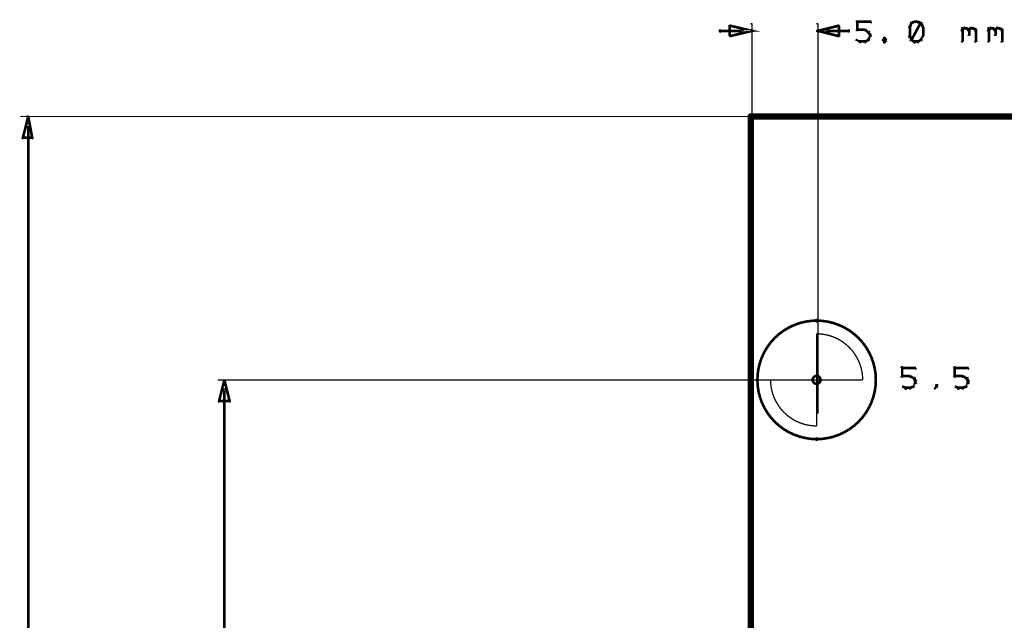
# Model space of a CAD drawing. Extents: x 178 to 725, y 26 to 878.
# Tile 7 of 93: x 187 to 262, y 154 to 199. Entities that reach past the tile are written whole.
import ezdxf

# ---------------------------------------------------------------- set-up
doc = ezdxf.new("R2010")
doc.units = 0
doc.layers.get('0').update_dxf_attribs({"linetype": 'CONTINUOUS'})
for name, color, linetype in [('COPPER', 3, 'CONTINUOUS'), ('DIMENSIONS', 2, 'CONTINUOUS'), ('DRAWING', 4, 'CONTINUOUS'), ('OUTLINES', 1, 'CONTINUOUS')]:
    doc.layers.add(name, color=color, linetype=linetype)

# ---------------------------------------------------------------- blocks, each defined once
blk = doc.blocks.new('VIA')
at = {"const_width": 0.2}
blk.add_lwpolyline([(-0.3, 0, 1), (0.3, 0, 1)], format="xyb", close=True, dxfattribs=at)

msp = doc.modelspace()

# ---------------------------------------------------------------- linework, layer by layer
at = {"layer": 'DIMENSIONS', "color": 94}
for points in [[(242.6, 198.5, 0.1, 0.1, 1), (242.5, 198.5, 0, 0, 0), (242.6, 198.5, 0, 0, 0), (242.6, 198.5, 0.2, 0.2, 0), (240.9, 198.1, 0, 0, 0), (240.9, 198.1, 0.1, 0.1, 0), (240.9, 198.1, 0.1, 0.1, 1), (241, 198.1, 0, 0, 0), (240.9, 198.1, 0.1, 0.1, 1), (241, 198.1, 0, 0, 0), (240.9, 198.1, 0, 0, 0), (240.9, 198.1, 0.2, 0.2, 0), (240.9, 198.9, 0, 0, 0), (240.9, 198.9, 0.1, 0.1, 0), (241, 198.9, 0.1, 0.1, 1), (240.9, 198.9, 0, 0, 0), (241, 198.9, 0.1, 0.1, 1), (240.9, 198.9, 0, 0, 0), (240.9, 198.9, 0, 0, 0), (240.9, 198.9, 0.2, 0.2, 0), (242.6, 198.5, 0.2, 0.2, 0), (242.6, 198.5, 0, 0, 0), (242.6, 198.5, 0.1, 0.1, 0), (242.5, 198.5, 0.1, 0.1, 1), (242.6, 198.5, 0, 0, 0)], [(247.5, 198.5, 0.1, 0.1, 1), (247.6, 198.5, 0, 0, 0), (247.6, 198.5, 0, 0, 0), (247.6, 198.5, 0.2, 0.2, 0), (249.2, 198.9, 0, 0, 0), (249.2, 198.9, 0.1, 0.1, 0), (249.2, 198.9, 0.1, 0.1, 1), (249.1, 198.9, 0, 0, 0), (249.2, 198.9, 0.1, 0.1, 1), (249.1, 198.9, 0, 0, 0), (249.2, 198.9, 0, 0, 0), (249.2, 198.9, 0.2, 0.2, 0), (249.2, 198.1, 0, 0, 0), (249.2, 198.1, 0.1, 0.1, 0), (249.1, 198.1, 0.1, 0.1, 1), (249.2, 198.1, 0, 0, 0), (249.1, 198.1, 0.1, 0.1, 1), (249.2, 198.1, 0, 0, 0), (249.2, 198.1, 0, 0, 0), (249.2, 198.1, 0.2, 0.2, 0), (247.6, 198.5, 0.2, 0.2, 0), (247.6, 198.5, 0, 0, 0), (247.6, 198.5, 0.1, 0.1, 0), (247.6, 198.5, 0.1, 0.1, 1), (247.5, 198.5, 0, 0, 0)], [(187.6, 192, 0.1, 0.1, 1), (187.5, 192, 0, 0, 0), (187.6, 192, 0, 0, 0), (187.6, 192, 0.2, 0.2, 0), (187.9, 190.4, 0, 0, 0), (187.9, 190.4, 0.1, 0.1, 0), (187.9, 190.4, 0.1, 0.1, 1), (188, 190.4, 0, 0, 0), (187.9, 190.3, 0.1, 0.1, 1), (187.9, 190.4, 0, 0, 0), (187.9, 190.4, 0, 0, 0), (187.9, 190.4, 0.2, 0.2, 0), (187.2, 190.4, 0, 0, 0), (187.2, 190.4, 0.1, 0.1, 0), (187.2, 190.4, 0.1, 0.1, 1), (187.2, 190.3, 0, 0, 0), (187.1, 190.4, 0.1, 0.1, 1), (187.2, 190.4, 0, 0, 0), (187.2, 190.4, 0, 0, 0), (187.2, 190.4, 0.2, 0.2, 0), (187.6, 192, 0.2, 0.2, 0), (187.6, 192, 0, 0, 0), (187.6, 192, 0.1, 0.1, 0), (187.6, 192, 0.1, 0.1, 1), (187.5, 192, 0, 0, 0)], [(202.5, 172, 0.1, 0.1, 1), (202.5, 172, 0, 0, 0), (202.5, 172, 0, 0, 0), (202.5, 172, 0.2, 0.2, 0), (202.9, 170.4, 0, 0, 0), (202.9, 170.4, 0.1, 0.1, 0), (202.9, 170.4, 0.1, 0.1, 1), (202.9, 170.4, 0, 0, 0), (202.9, 170.3, 0.1, 0.1, 1), (202.9, 170.4, 0, 0, 0), (202.9, 170.4, 0, 0, 0), (202.9, 170.4, 0.2, 0.2, 0), (202.1, 170.4, 0, 0, 0), (202.1, 170.4, 0.1, 0.1, 0), (202.1, 170.4, 0.1, 0.1, 1), (202.1, 170.3, 0, 0, 0), (202.1, 170.4, 0.1, 0.1, 1), (202.1, 170.4, 0, 0, 0), (202.1, 170.4, 0, 0, 0), (202.1, 170.4, 0.2, 0.2, 0), (202.5, 172, 0.2, 0.2, 0), (202.5, 172, 0, 0, 0), (202.5, 172, 0.1, 0.1, 0), (202.5, 172, 0.1, 0.1, 1), (202.5, 172, 0, 0, 0)]]:
    msp.add_lwpolyline(points, format="xyseb", close=True, dxfattribs=at)
for points in [[(242.5, 169.5, 0.1, 0.1, 1), (242.6, 169.5, 0, 0, 0), (242.6, 169.5, 0, 0, 0), (242.6, 169.5, 0.1, 0.1, 0), (242.6, 199, 0.1, 0.1, 0), (242.6, 199, 0, 0, 0), (242.6, 199, 0.1, 0.1, 0), (242.6, 199, 0.1, 0.1, 1), (242.5, 199, 0, 0, 0)], [(247.5, 169.5, 0.1, 0.1, 1), (247.6, 169.5, 0, 0, 0), (247.6, 169.5, 0, 0, 0), (247.6, 169.5, 0.1, 0.1, 0), (247.6, 199, 0.1, 0.1, 0), (247.6, 199, 0, 0, 0), (247.6, 199, 0.1, 0.1, 0), (247.6, 199, 0.1, 0.1, 1), (247.5, 199, 0, 0, 0)], [(250.5, 198.6, 0.1, 0.1, 1), (250.6, 198.6, 0, 0, 0), (250.6, 198.6, 0, 0, 0), (250.6, 198.6, 0.2, 0.2, 0), (250.6, 199.2, 0.2, 0.2, 0), (250.6, 199.2, 0, 0, 0), (250.6, 199.2, 0.1, 0.1, 0), (250.6, 199.2, 0.1, 0.1, 1), (250.5, 199.2, 0, 0, 0)], [(250.6, 199.2, 0.1, 0.1, 1), (250.6, 199.1, 0, 0, 0), (250.6, 199.2, 0, 0, 0), (250.6, 199.2, 0.2, 0.2, 0), (251.6, 199.2, 0.2, 0.2, 0), (251.6, 199.2, 0, 0, 0), (251.6, 199.2, 0.1, 0.1, 0), (251.6, 199.1, 0.1, 0.1, 1), (251.6, 199.2, 0, 0, 0)], [(254.7, 199, 0.1, 0.1, 1), (254.6, 199.1, 0, 0, 0), (254.7, 199.1, 0, 0, 0), (254.7, 199.1, 0.2, 0.2, 0), (254.6, 198.8, 0.2, 0.2, 0), (254.6, 198.8, 0, 0, 0), (254.6, 198.8, 0.1, 0.1, 0), (254.5, 198.8, 0.1, 0.1, 1), (254.6, 198.8, 0, 0, 0)], [(254.6, 197.8, 0.1, 0.1, 1), (254.7, 197.8, 0, 0, 0), (254.7, 197.8, 0, 0, 0), (254.7, 197.8, 0.2, 0.2, 0), (255.4, 199.1, 0.2, 0.2, 0), (255.4, 199.1, 0, 0, 0), (255.4, 199.1, 0.1, 0.1, 0), (255.5, 199, 0.1, 0.1, 1), (255.4, 199.1, 0, 0, 0)], [(255, 199.1, 0.1, 0.1, 1), (254.9, 199.2, 0, 0, 0), (254.9, 199.2, 0, 0, 0), (254.9, 199.2, 0.2, 0.2, 0), (254.7, 199.1, 0.2, 0.2, 0), (254.7, 199.1, 0, 0, 0), (254.7, 199.1, 0.1, 0.1, 0), (254.7, 199.1, 0.1, 0.1, 1), (254.7, 199, 0, 0, 0)], [(255.2, 199.1, 0.1, 0.1, 1), (255.2, 199.2, 0, 0, 0), (255.2, 199.2, 0, 0, 0), (255.2, 199.2, 0.2, 0.2, 0), (254.9, 199.2, 0.2, 0.2, 0), (254.9, 199.2, 0, 0, 0), (254.9, 199.2, 0.1, 0.1, 0), (254.9, 199.2, 0.1, 0.1, 1), (254.9, 199.1, 0, 0, 0)], [(255.4, 199, 0.1, 0.1, 1), (255.5, 199.1, 0, 0, 0), (255.4, 199.1, 0, 0, 0), (255.4, 199.1, 0.2, 0.2, 0), (255.2, 199.2, 0.2, 0.2, 0), (255.2, 199.2, 0, 0, 0), (255.2, 199.2, 0.1, 0.1, 0), (255.2, 199.2, 0.1, 0.1, 1), (255.2, 199.1, 0, 0, 0)], [(255.5, 198.8, 0.1, 0.1, 1), (255.6, 198.8, 0, 0, 0), (255.6, 198.8, 0, 0, 0), (255.6, 198.8, 0.2, 0.2, 0), (255.4, 199.1, 0.2, 0.2, 0), (255.4, 199.1, 0, 0, 0), (255.4, 199.1, 0.1, 0.1, 0), (255.5, 199.1, 0.1, 0.1, 1), (255.4, 199, 0, 0, 0)], [(241.8, 198.4, 0.1, 0.1, 1), (241.8, 198.6, 0, 0, 0), (241.8, 198.5, 0, 0, 0), (241.8, 198.5, 0.2, 0.2, 0), (240.2, 198.5, 0.2, 0.2, 0), (240.2, 198.5, 0, 0, 0), (240.2, 198.5, 0.1, 0.1, 0), (240.2, 198.6, 0.1, 0.1, 1), (240.2, 198.4, 0, 0, 0)], [(248.3, 198.6, 0.1, 0.1, 1), (248.3, 198.4, 0, 0, 0), (248.3, 198.5, 0, 0, 0), (248.3, 198.5, 0.2, 0.2, 0), (249.9, 198.5, 0.2, 0.2, 0), (249.9, 198.5, 0, 0, 0), (249.9, 198.5, 0.1, 0.1, 0), (249.9, 198.4, 0.1, 0.1, 1), (249.9, 198.6, 0, 0, 0)], [(251.2, 198.5, 0.1, 0.1, 1), (251.2, 198.6, 0, 0, 0), (251.2, 198.6, 0, 0, 0), (251.2, 198.6, 0.2, 0.2, 0), (250.6, 198.6, 0.2, 0.2, 0), (250.6, 198.6, 0, 0, 0), (250.6, 198.6, 0.1, 0.1, 0), (250.6, 198.6, 0.1, 0.1, 1), (250.6, 198.5, 0, 0, 0)], [(251.4, 198.4, 0.1, 0.1, 1), (251.5, 198.5, 0, 0, 0), (251.4, 198.4, 0, 0, 0), (251.4, 198.4, 0.2, 0.2, 0), (251.2, 198.6, 0.2, 0.2, 0), (251.2, 198.6, 0, 0, 0), (251.2, 198.6, 0.1, 0.1, 0), (251.2, 198.6, 0.1, 0.1, 1), (251.2, 198.5, 0, 0, 0)], [(251.5, 198.2, 0.1, 0.1, 1), (251.6, 198.2, 0, 0, 0), (251.6, 198.2, 0, 0, 0), (251.6, 198.2, 0.2, 0.2, 0), (251.4, 198.4, 0.2, 0.2, 0), (251.4, 198.4, 0, 0, 0), (251.4, 198.4, 0.1, 0.1, 0), (251.5, 198.4, 0.1, 0.1, 1), (251.4, 198.4, 0, 0, 0)], [(251.4, 197.8, 0.1, 0.1, 1), (251.5, 197.8, 0, 0, 0), (251.4, 197.8, 0, 0, 0), (251.4, 197.8, 0.2, 0.2, 0), (251.6, 198.1, 0.2, 0.2, 0), (251.6, 198.1, 0, 0, 0), (251.6, 198.1, 0.1, 0.1, 0), (251.6, 198, 0.1, 0.1, 1), (251.5, 198.1, 0, 0, 0)], [(251.5, 198.1, 0.1, 0.1, 1), (251.6, 198.1, 0, 0, 0), (251.6, 198.1, 0, 0, 0), (251.6, 198.1, 0.2, 0.2, 0), (251.6, 198.2, 0.2, 0.2, 0), (251.6, 198.2, 0, 0, 0), (251.6, 198.2, 0.1, 0.1, 0), (251.6, 198.2, 0.1, 0.1, 1), (251.5, 198.2, 0, 0, 0)], [(254.6, 198.8, 0.1, 0.1, 1), (254.5, 198.8, 0, 0, 0), (254.6, 198.8, 0, 0, 0), (254.6, 198.8, 0.2, 0.2, 0), (254.6, 198.1, 0.2, 0.2, 0), (254.6, 198.1, 0, 0, 0), (254.6, 198.1, 0.1, 0.1, 0), (254.5, 198.1, 0.1, 0.1, 1), (254.6, 198.1, 0, 0, 0)], [(255.4, 197.8, 0.1, 0.1, 1), (255.5, 197.8, 0, 0, 0), (255.4, 197.8, 0, 0, 0), (255.4, 197.8, 0.2, 0.2, 0), (255.6, 198.1, 0.2, 0.2, 0), (255.6, 198.1, 0, 0, 0), (255.6, 198.1, 0.1, 0.1, 0), (255.6, 198, 0.1, 0.1, 1), (255.5, 198.1, 0, 0, 0)], [(255.5, 198.1, 0.1, 0.1, 1), (255.6, 198.1, 0, 0, 0), (255.6, 198.1, 0, 0, 0), (255.6, 198.1, 0.2, 0.2, 0), (255.6, 198.8, 0.2, 0.2, 0), (255.6, 198.8, 0, 0, 0), (255.6, 198.8, 0.1, 0.1, 0), (255.6, 198.8, 0.1, 0.1, 1), (255.5, 198.8, 0, 0, 0)], [(258.5, 198.6, 0.1, 0.1, 1), (258.6, 198.5, 0, 0, 0), (258.6, 198.6, 0, 0, 0), (258.6, 198.6, 0.2, 0.2, 0), (258.7, 198.7, 0.2, 0.2, 0), (258.7, 198.7, 0, 0, 0), (258.7, 198.7, 0.1, 0.1, 0), (258.7, 198.6, 0.1, 0.1, 1), (258.6, 198.7, 0, 0, 0)], [(258.5, 197.7, 0.1, 0.1, 1), (258.6, 197.7, 0, 0, 0), (258.6, 197.7, 0, 0, 0), (258.6, 197.7, 0.2, 0.2, 0), (258.6, 198.7, 0.2, 0.2, 0), (258.6, 198.7, 0, 0, 0), (258.6, 198.7, 0.1, 0.1, 0), (258.6, 198.7, 0.1, 0.1, 1), (258.5, 198.7, 0, 0, 0)], [(258.7, 198.7, 0.1, 0.1, 1), (258.7, 198.6, 0, 0, 0), (258.7, 198.7, 0, 0, 0), (258.7, 198.7, 0.2, 0.2, 0), (258.9, 198.7, 0.2, 0.2, 0), (258.9, 198.7, 0, 0, 0), (258.9, 198.7, 0.1, 0.1, 0), (258.9, 198.6, 0.1, 0.1, 1), (258.9, 198.7, 0, 0, 0)], [(259, 198.7, 0.1, 0.1, 1), (258.9, 198.6, 0, 0, 0), (258.9, 198.7, 0, 0, 0), (258.9, 198.7, 0.2, 0.2, 0), (259.1, 198.6, 0.2, 0.2, 0), (259.1, 198.6, 0, 0, 0), (259.1, 198.6, 0.1, 0.1, 0), (259, 198.5, 0.1, 0.1, 1), (259.1, 198.6, 0, 0, 0)], [(259, 198.6, 0.1, 0.1, 1), (259.1, 198.5, 0, 0, 0), (259.1, 198.6, 0, 0, 0), (259.1, 198.6, 0.2, 0.2, 0), (259.2, 198.7, 0.2, 0.2, 0), (259.2, 198.7, 0, 0, 0), (259.2, 198.7, 0.1, 0.1, 0), (259.2, 198.6, 0.1, 0.1, 1), (259.1, 198.7, 0, 0, 0)], [(259.1, 198.6, 0.1, 0.1, 1), (259, 198.6, 0, 0, 0), (259.1, 198.6, 0, 0, 0), (259.1, 198.6, 0.2, 0.2, 0), (259.1, 198.2, 0.2, 0.2, 0), (259.1, 198.2, 0, 0, 0), (259.1, 198.2, 0.1, 0.1, 0), (259, 198.2, 0.1, 0.1, 1), (259.1, 198.2, 0, 0, 0)], [(259.2, 198.7, 0.1, 0.1, 1), (259.2, 198.6, 0, 0, 0), (259.2, 198.7, 0, 0, 0), (259.2, 198.7, 0.2, 0.2, 0), (259.4, 198.7, 0.2, 0.2, 0), (259.4, 198.7, 0, 0, 0), (259.4, 198.7, 0.1, 0.1, 0), (259.4, 198.6, 0.1, 0.1, 1), (259.4, 198.7, 0, 0, 0)], [(259.5, 198.7, 0.1, 0.1, 1), (259.4, 198.6, 0, 0, 0), (259.4, 198.7, 0, 0, 0), (259.4, 198.7, 0.2, 0.2, 0), (259.6, 198.6, 0.2, 0.2, 0), (259.6, 198.6, 0, 0, 0), (259.6, 198.6, 0.1, 0.1, 0), (259.5, 198.5, 0.1, 0.1, 1), (259.6, 198.6, 0, 0, 0)], [(259.6, 198.6, 0.1, 0.1, 1), (259.5, 198.6, 0, 0, 0), (259.6, 198.6, 0, 0, 0), (259.6, 198.6, 0.2, 0.2, 0), (259.6, 197.7, 0.2, 0.2, 0), (259.6, 197.7, 0, 0, 0), (259.6, 197.7, 0.1, 0.1, 0), (259.5, 197.7, 0.1, 0.1, 1), (259.6, 197.7, 0, 0, 0)], [(260.5, 198.6, 0.1, 0.1, 1), (260.6, 198.5, 0, 0, 0), (260.6, 198.6, 0, 0, 0), (260.6, 198.6, 0.2, 0.2, 0), (260.7, 198.7, 0.2, 0.2, 0), (260.7, 198.7, 0, 0, 0), (260.7, 198.7, 0.1, 0.1, 0), (260.7, 198.6, 0.1, 0.1, 1), (260.6, 198.7, 0, 0, 0)], [(260.5, 197.7, 0.1, 0.1, 1), (260.6, 197.7, 0, 0, 0), (260.6, 197.7, 0, 0, 0), (260.6, 197.7, 0.2, 0.2, 0), (260.6, 198.7, 0.2, 0.2, 0), (260.6, 198.7, 0, 0, 0), (260.6, 198.7, 0.1, 0.1, 0), (260.6, 198.7, 0.1, 0.1, 1), (260.5, 198.7, 0, 0, 0)], [(260.7, 198.7, 0.1, 0.1, 1), (260.7, 198.6, 0, 0, 0), (260.7, 198.7, 0, 0, 0), (260.7, 198.7, 0.2, 0.2, 0), (260.9, 198.7, 0.2, 0.2, 0), (260.9, 198.7, 0, 0, 0), (260.9, 198.7, 0.1, 0.1, 0), (260.9, 198.6, 0.1, 0.1, 1), (260.9, 198.7, 0, 0, 0)], [(261, 198.7, 0.1, 0.1, 1), (260.9, 198.6, 0, 0, 0), (260.9, 198.7, 0, 0, 0), (260.9, 198.7, 0.2, 0.2, 0), (261.1, 198.6, 0.2, 0.2, 0), (261.1, 198.6, 0, 0, 0), (261.1, 198.6, 0.1, 0.1, 0), (261, 198.5, 0.1, 0.1, 1), (261.1, 198.6, 0, 0, 0)], [(261, 198.6, 0.1, 0.1, 1), (261.1, 198.5, 0, 0, 0), (261.1, 198.6, 0, 0, 0), (261.1, 198.6, 0.2, 0.2, 0), (261.2, 198.7, 0.2, 0.2, 0), (261.2, 198.7, 0, 0, 0), (261.2, 198.7, 0.1, 0.1, 0), (261.2, 198.6, 0.1, 0.1, 1), (261.1, 198.7, 0, 0, 0)], [(261.1, 198.6, 0.1, 0.1, 1), (261, 198.6, 0, 0, 0), (261.1, 198.6, 0, 0, 0), (261.1, 198.6, 0.2, 0.2, 0), (261.1, 198.2, 0.2, 0.2, 0), (261.1, 198.2, 0, 0, 0), (261.1, 198.2, 0.1, 0.1, 0), (261, 198.2, 0.1, 0.1, 1), (261.1, 198.2, 0, 0, 0)], [(261.2, 198.7, 0.1, 0.1, 1), (261.2, 198.6, 0, 0, 0), (261.2, 198.7, 0, 0, 0), (261.2, 198.7, 0.2, 0.2, 0), (261.4, 198.7, 0.2, 0.2, 0), (261.4, 198.7, 0, 0, 0), (261.4, 198.7, 0.1, 0.1, 0), (261.4, 198.6, 0.1, 0.1, 1), (261.4, 198.7, 0, 0, 0)], [(261.5, 198.7, 0.1, 0.1, 1), (261.4, 198.6, 0, 0, 0), (261.4, 198.7, 0, 0, 0), (261.4, 198.7, 0.2, 0.2, 0), (261.6, 198.6, 0.2, 0.2, 0), (261.6, 198.6, 0, 0, 0), (261.6, 198.6, 0.1, 0.1, 0), (261.5, 198.5, 0.1, 0.1, 1), (261.6, 198.6, 0, 0, 0)], [(261.6, 198.6, 0.1, 0.1, 1), (261.5, 198.6, 0, 0, 0), (261.6, 198.6, 0, 0, 0), (261.6, 198.6, 0.2, 0.2, 0), (261.6, 197.7, 0.2, 0.2, 0), (261.6, 197.7, 0, 0, 0), (261.6, 197.7, 0.1, 0.1, 0), (261.5, 197.7, 0.1, 0.1, 1), (261.6, 197.7, 0, 0, 0)], [(250.6, 197.8, 0.1, 0.1, 1), (250.5, 197.8, 0, 0, 0), (250.6, 197.8, 0, 0, 0), (250.6, 197.8, 0.2, 0.2, 0), (250.8, 197.7, 0.2, 0.2, 0), (250.8, 197.7, 0, 0, 0), (250.8, 197.7, 0.1, 0.1, 0), (250.8, 197.6, 0.1, 0.1, 1), (250.8, 197.7, 0, 0, 0)], [(250.8, 197.7, 0.1, 0.1, 1), (250.8, 197.6, 0, 0, 0), (250.8, 197.7, 0, 0, 0), (250.8, 197.7, 0.2, 0.2, 0), (251.2, 197.7, 0.2, 0.2, 0), (251.2, 197.7, 0, 0, 0), (251.2, 197.7, 0.1, 0.1, 0), (251.2, 197.6, 0.1, 0.1, 1), (251.2, 197.7, 0, 0, 0)], [(251.2, 197.7, 0.1, 0.1, 1), (251.2, 197.6, 0, 0, 0), (251.2, 197.7, 0, 0, 0), (251.2, 197.7, 0.2, 0.2, 0), (251.4, 197.8, 0.2, 0.2, 0), (251.4, 197.8, 0, 0, 0), (251.4, 197.8, 0.1, 0.1, 0), (251.5, 197.8, 0.1, 0.1, 1), (251.4, 197.8, 0, 0, 0)], [(252.7, 197.9, 0.1, 0.1, 1), (252.6, 198, 0, 0, 0), (252.7, 197.9, 0, 0, 0), (252.7, 197.9, 0.2, 0.2, 0), (252.6, 197.8, 0.2, 0.2, 0), (252.6, 197.8, 0, 0, 0), (252.6, 197.8, 0.1, 0.1, 0), (252.5, 197.8, 0.1, 0.1, 1), (252.6, 197.8, 0, 0, 0)], [(252.6, 197.8, 0.1, 0.1, 1), (252.5, 197.8, 0, 0, 0), (252.6, 197.8, 0, 0, 0), (252.6, 197.8, 0.2, 0.2, 0), (252.7, 197.7, 0.2, 0.2, 0), (252.7, 197.7, 0, 0, 0), (252.7, 197.7, 0.1, 0.1, 0), (252.6, 197.6, 0.1, 0.1, 1), (252.7, 197.7, 0, 0, 0)], [(252.8, 197.8, 0.1, 0.1, 1), (252.8, 197.8, 0, 0, 0), (252.8, 197.8, 0, 0, 0), (252.8, 197.8, 0.2, 0.2, 0), (252.7, 197.9, 0.2, 0.2, 0), (252.7, 197.9, 0, 0, 0), (252.7, 197.9, 0.1, 0.1, 0), (252.7, 198, 0.1, 0.1, 1), (252.6, 197.9, 0, 0, 0)], [(252.6, 197.7, 0.1, 0.1, 1), (252.7, 197.6, 0, 0, 0), (252.7, 197.7, 0, 0, 0), (252.7, 197.7, 0.2, 0.2, 0), (252.8, 197.8, 0.2, 0.2, 0), (252.8, 197.8, 0, 0, 0), (252.8, 197.8, 0.1, 0.1, 0), (252.8, 197.8, 0.1, 0.1, 1), (252.8, 197.8, 0, 0, 0)], [(254.6, 198.1, 0.1, 0.1, 1), (254.5, 198, 0, 0, 0), (254.6, 198.1, 0, 0, 0), (254.6, 198.1, 0.2, 0.2, 0), (254.7, 197.8, 0.2, 0.2, 0), (254.7, 197.8, 0, 0, 0), (254.7, 197.8, 0.1, 0.1, 0), (254.6, 197.8, 0.1, 0.1, 1), (254.7, 197.8, 0, 0, 0)], [(254.7, 197.8, 0.1, 0.1, 1), (254.7, 197.8, 0, 0, 0), (254.7, 197.8, 0, 0, 0), (254.7, 197.8, 0.2, 0.2, 0), (254.9, 197.7, 0.2, 0.2, 0), (254.9, 197.7, 0, 0, 0), (254.9, 197.7, 0.1, 0.1, 0), (254.9, 197.6, 0.1, 0.1, 1), (255, 197.7, 0, 0, 0)], [(254.9, 197.7, 0.1, 0.1, 1), (254.9, 197.6, 0, 0, 0), (254.9, 197.7, 0, 0, 0), (254.9, 197.7, 0.2, 0.2, 0), (255.2, 197.7, 0.2, 0.2, 0), (255.2, 197.7, 0, 0, 0), (255.2, 197.7, 0.1, 0.1, 0), (255.2, 197.6, 0.1, 0.1, 1), (255.2, 197.7, 0, 0, 0)], [(255.2, 197.7, 0.1, 0.1, 1), (255.2, 197.6, 0, 0, 0), (255.2, 197.7, 0, 0, 0), (255.2, 197.7, 0.2, 0.2, 0), (255.4, 197.8, 0.2, 0.2, 0), (255.4, 197.8, 0, 0, 0), (255.4, 197.8, 0.1, 0.1, 0), (255.5, 197.8, 0.1, 0.1, 1), (255.4, 197.8, 0, 0, 0)], [(248.1, 192, 0.1, 0.1, 1), (248.1, 192, 0, 0, 0), (248.1, 192, 0, 0, 0), (248.1, 192, 0.1, 0.1, 0), (187, 192, 0.1, 0.1, 0), (187, 192, 0, 0, 0), (187, 192, 0.1, 0.1, 0), (187, 192, 0.1, 0.1, 1), (187, 192, 0, 0, 0)], [(187.6, 191.2, 0.1, 0.1, 1), (187.5, 191.2, 0, 0, 0), (187.6, 191.2, 0, 0, 0), (187.6, 191.2, 0.2, 0.2, 0), (187.6, 118.7, 0.2, 0.2, 0), (187.6, 118.7, 0, 0, 0), (187.6, 118.7, 0.1, 0.1, 0), (187.5, 118.7, 0.1, 0.1, 1), (187.6, 118.7, 0, 0, 0)], [(247.6, 172, 0.1, 0.1, 1), (247.6, 172, 0, 0, 0), (247.6, 172, 0, 0, 0), (247.6, 172, 0.1, 0.1, 0), (202, 172, 0.1, 0.1, 0), (202, 172, 0, 0, 0), (202, 172, 0.1, 0.1, 0), (202, 172, 0.1, 0.1, 1), (202, 172, 0, 0, 0)], [(202.6, 171.2, 0.1, 0.1, 1), (202.4, 171.2, 0, 0, 0), (202.5, 171.2, 0, 0, 0), (202.5, 171.2, 0.2, 0.2, 0), (202.5, 108.7, 0.2, 0.2, 0), (202.5, 108.7, 0, 0, 0), (202.5, 108.7, 0.1, 0.1, 0), (202.4, 108.7, 0.1, 0.1, 1), (202.6, 108.7, 0, 0, 0)]]:
    msp.add_lwpolyline(points, format="xyseb", dxfattribs=at)
at = {"layer": 'DRAWING', "color": 2}
for points in [[(662.5, 192, 0.5, 0.5, 0), (242.5, 192, 0, 0, 0), (242.5, 192, 0.3, 0.3, 0), (242.5, 192.1, 0.3, 0.3, 1), (242.5, 191.9, 0, 0, 0), (242.6, 192, 0.3, 0.3, 1), (242.4, 192, 0, 0, 0), (242.5, 192, 0, 0, 0), (242.5, 192, 0.5, 0.5, 0), (242.5, 42, 0.5, 0.5, 0), (242.5, 42, 0, 0, 0), (242.5, 42, 0.3, 0.3, 0), (242.4, 42, 0.3, 0.3, 1), (242.6, 42, 0, 0, 0), (242.5, 42.1, 0.3, 0.3, 1), (242.5, 41.9, 0, 0, 0), (242.5, 42, 0, 0, 0), (242.5, 42, 0.5, 0.5, 0), (662.5, 42, 0, 0, 0)], [(253.9, 172.3, 0.1, 0.1, 1), (254.1, 172.3, 0, 0, 0), (254, 172.3, 0, 0, 0), (254, 172.3, 0.2, 0.2, 0), (254, 172.9, 0.2, 0.2, 0), (254, 172.9, 0, 0, 0), (254, 172.9, 0.1, 0.1, 0), (254.1, 172.9, 0.1, 0.1, 1), (253.9, 172.9, 0, 0, 0)], [(254, 172.9, 0.1, 0.1, 1), (254, 172.8, 0, 0, 0), (254, 172.9, 0, 0, 0), (254, 172.9, 0.2, 0.2, 0), (255, 172.9, 0.2, 0.2, 0), (255, 172.9, 0, 0, 0), (255, 172.9, 0.1, 0.1, 0), (255, 172.8, 0.1, 0.1, 1), (255, 172.9, 0, 0, 0)], [(257.9, 172.3, 0.1, 0.1, 1), (258.1, 172.3, 0, 0, 0), (258, 172.3, 0, 0, 0), (258, 172.3, 0.2, 0.2, 0), (258, 172.9, 0.2, 0.2, 0), (258, 172.9, 0, 0, 0), (258, 172.9, 0.1, 0.1, 0), (258.1, 172.9, 0.1, 0.1, 1), (257.9, 172.9, 0, 0, 0)], [(258, 172.9, 0.1, 0.1, 1), (258, 172.8, 0, 0, 0), (258, 172.9, 0, 0, 0), (258, 172.9, 0.2, 0.2, 0), (259, 172.9, 0.2, 0.2, 0), (259, 172.9, 0, 0, 0), (259, 172.9, 0.1, 0.1, 0), (259, 172.8, 0.1, 0.1, 1), (259, 172.9, 0, 0, 0)], [(254.6, 172.2, 0.1, 0.1, 1), (254.6, 172.3, 0, 0, 0), (254.6, 172.3, 0, 0, 0), (254.6, 172.3, 0.2, 0.2, 0), (254, 172.3, 0.2, 0.2, 0), (254, 172.3, 0, 0, 0), (254, 172.3, 0.1, 0.1, 0), (254, 172.3, 0.1, 0.1, 1), (254, 172.2, 0, 0, 0)], [(254.9, 172.1, 0.1, 0.1, 1), (254.9, 172.2, 0, 0, 0), (254.9, 172.1, 0, 0, 0), (254.9, 172.1, 0.2, 0.2, 0), (254.6, 172.3, 0.2, 0.2, 0), (254.6, 172.3, 0, 0, 0), (254.6, 172.3, 0.1, 0.1, 0), (254.6, 172.3, 0.1, 0.1, 1), (254.6, 172.2, 0, 0, 0)], [(254.8, 171.5, 0.1, 0.1, 1), (254.9, 171.5, 0, 0, 0), (254.9, 171.5, 0, 0, 0), (254.9, 171.5, 0.2, 0.2, 0), (255, 171.8, 0.2, 0.2, 0), (255, 171.8, 0, 0, 0), (255, 171.8, 0.1, 0.1, 0), (255, 171.7, 0.1, 0.1, 1), (255, 171.8, 0, 0, 0)], [(255, 171.9, 0.1, 0.1, 1), (255, 171.9, 0, 0, 0), (255, 171.9, 0, 0, 0), (255, 171.9, 0.2, 0.2, 0), (254.9, 172.1, 0.2, 0.2, 0), (254.9, 172.1, 0, 0, 0), (254.9, 172.1, 0.1, 0.1, 0), (254.9, 172.1, 0.1, 0.1, 1), (254.8, 172.1, 0, 0, 0)], [(254.9, 171.8, 0.1, 0.1, 1), (255.1, 171.8, 0, 0, 0), (255, 171.8, 0, 0, 0), (255, 171.8, 0.2, 0.2, 0), (255, 171.9, 0.2, 0.2, 0), (255, 171.9, 0, 0, 0), (255, 171.9, 0.1, 0.1, 0), (255.1, 171.9, 0.1, 0.1, 1), (254.9, 171.9, 0, 0, 0)], [(258.6, 172.2, 0.1, 0.1, 1), (258.6, 172.3, 0, 0, 0), (258.6, 172.3, 0, 0, 0), (258.6, 172.3, 0.2, 0.2, 0), (258, 172.3, 0.2, 0.2, 0), (258, 172.3, 0, 0, 0), (258, 172.3, 0.1, 0.1, 0), (258, 172.3, 0.1, 0.1, 1), (258, 172.2, 0, 0, 0)], [(258.9, 172.1, 0.1, 0.1, 1), (258.9, 172.2, 0, 0, 0), (258.9, 172.1, 0, 0, 0), (258.9, 172.1, 0.2, 0.2, 0), (258.6, 172.3, 0.2, 0.2, 0), (258.6, 172.3, 0, 0, 0), (258.6, 172.3, 0.1, 0.1, 0), (258.6, 172.3, 0.1, 0.1, 1), (258.6, 172.2, 0, 0, 0)], [(258.8, 171.5, 0.1, 0.1, 1), (258.9, 171.5, 0, 0, 0), (258.9, 171.5, 0, 0, 0), (258.9, 171.5, 0.2, 0.2, 0), (259, 171.8, 0.2, 0.2, 0), (259, 171.8, 0, 0, 0), (259, 171.8, 0.1, 0.1, 0), (259, 171.7, 0.1, 0.1, 1), (259, 171.8, 0, 0, 0)], [(259, 171.9, 0.1, 0.1, 1), (259, 171.9, 0, 0, 0), (259, 171.9, 0, 0, 0), (259, 171.9, 0.2, 0.2, 0), (258.9, 172.1, 0.2, 0.2, 0), (258.9, 172.1, 0, 0, 0), (258.9, 172.1, 0.1, 0.1, 0), (258.9, 172.1, 0.1, 0.1, 1), (258.8, 172.1, 0, 0, 0)], [(258.9, 171.8, 0.1, 0.1, 1), (259.1, 171.8, 0, 0, 0), (259, 171.8, 0, 0, 0), (259, 171.8, 0.2, 0.2, 0), (259, 171.9, 0.2, 0.2, 0), (259, 171.9, 0, 0, 0), (259, 171.9, 0.1, 0.1, 0), (259.1, 171.9, 0.1, 0.1, 1), (258.9, 171.9, 0, 0, 0)], [(254, 171.5, 0.1, 0.1, 1), (254, 171.5, 0, 0, 0), (254, 171.5, 0, 0, 0), (254, 171.5, 0.2, 0.2, 0), (254.3, 171.4, 0.2, 0.2, 0), (254.3, 171.4, 0, 0, 0), (254.3, 171.4, 0.1, 0.1, 0), (254.2, 171.3, 0.1, 0.1, 1), (254.3, 171.4, 0, 0, 0)], [(254.3, 171.4, 0.1, 0.1, 1), (254.3, 171.3, 0, 0, 0), (254.3, 171.4, 0, 0, 0), (254.3, 171.4, 0.2, 0.2, 0), (254.6, 171.4, 0.2, 0.2, 0), (254.6, 171.4, 0, 0, 0), (254.6, 171.4, 0.1, 0.1, 0), (254.6, 171.3, 0.1, 0.1, 1), (254.6, 171.4, 0, 0, 0)], [(254.6, 171.4, 0.1, 0.1, 1), (254.6, 171.3, 0, 0, 0), (254.6, 171.4, 0, 0, 0), (254.6, 171.4, 0.2, 0.2, 0), (254.9, 171.5, 0.2, 0.2, 0), (254.9, 171.5, 0, 0, 0), (254.9, 171.5, 0.1, 0.1, 0), (254.9, 171.5, 0.1, 0.1, 1), (254.9, 171.5, 0, 0, 0)], [(256.5, 171.4, 0.1, 0.1, 1), (256.5, 171.3, 0, 0, 0), (256.5, 171.4, 0, 0, 0), (256.5, 171.4, 0.2, 0.2, 0), (256.6, 171.5, 0.2, 0.2, 0), (256.6, 171.5, 0, 0, 0), (256.6, 171.5, 0.1, 0.1, 0), (256.7, 171.5, 0.1, 0.1, 1), (256.6, 171.5, 0, 0, 0)], [(256.6, 171.5, 0.1, 0.1, 1), (256.7, 171.5, 0, 0, 0), (256.6, 171.5, 0, 0, 0), (256.6, 171.5, 0.2, 0.2, 0), (256.6, 171.6, 0.2, 0.2, 0), (256.6, 171.6, 0, 0, 0), (256.6, 171.6, 0.1, 0.1, 0), (256.7, 171.6, 0.1, 0.1, 1), (256.6, 171.6, 0, 0, 0)], [(258, 171.5, 0.1, 0.1, 1), (258, 171.5, 0, 0, 0), (258, 171.5, 0, 0, 0), (258, 171.5, 0.2, 0.2, 0), (258.3, 171.4, 0.2, 0.2, 0), (258.3, 171.4, 0, 0, 0), (258.3, 171.4, 0.1, 0.1, 0), (258.2, 171.3, 0.1, 0.1, 1), (258.3, 171.4, 0, 0, 0)], [(258.3, 171.4, 0.1, 0.1, 1), (258.3, 171.3, 0, 0, 0), (258.3, 171.4, 0, 0, 0), (258.3, 171.4, 0.2, 0.2, 0), (258.6, 171.4, 0.2, 0.2, 0), (258.6, 171.4, 0, 0, 0), (258.6, 171.4, 0.1, 0.1, 0), (258.6, 171.3, 0.1, 0.1, 1), (258.6, 171.4, 0, 0, 0)], [(258.6, 171.4, 0.1, 0.1, 1), (258.6, 171.3, 0, 0, 0), (258.6, 171.4, 0, 0, 0), (258.6, 171.4, 0.2, 0.2, 0), (258.9, 171.5, 0.2, 0.2, 0), (258.9, 171.5, 0, 0, 0), (258.9, 171.5, 0.1, 0.1, 0), (258.9, 171.5, 0.1, 0.1, 1), (258.9, 171.5, 0, 0, 0)]]:
    msp.add_lwpolyline(points, format="xyseb", dxfattribs=at)
for points in [[(247.5, 176.4, 0.1, 0.1, 1), (247.5, 176.6, 0, 0, 0), (247.5, 176.5, 0, 0, 0), (247.5, 176.5, 0.2, 0.2, 1), (247.5, 167.5, 0, 0, 0), (247.5, 167.5, 0.1, 0.1, 0), (247.5, 167.4, 0.1, 0.1, 1), (247.5, 167.6, 0, 0, 0), (247.5, 167.6, 0.1, 0.1, 1), (247.5, 167.4, 0, 0, 0), (247.5, 167.5, 0, 0, 0), (247.5, 167.5, 0.2, 0.2, 1), (247.5, 176.5, 0.2, 0.2, 0), (247.5, 176.5, 0, 0, 0), (247.5, 176.5, 0.1, 0.1, 0), (247.5, 176.6, 0.1, 0.1, 1), (247.5, 176.4, 0, 0, 0)], [(251, 172, 0.1, 0.1, 1), (251, 172, 0, 0, 0), (251, 172, 0, 0, 0), (251, 172, 0.1, 0.1, 0.414), (247.5, 175.5, 0, 0, 0), (247.5, 175.5, 0.1, 0.1, 0), (247.5, 175.5, 0.1, 0.1, 1), (247.5, 175.5, 0, 0, 0), (247.5, 175.5, 0.1, 0.1, 1), (247.5, 175.5, 0, 0, 0), (247.5, 175.5, 0, 0, 0), (247.5, 175.5, 0.1, 0.1, 0), (247.5, 172, 0, 0, 0), (247.5, 172, 0.1, 0.1, 0), (247.5, 172, 0.1, 0.1, 1), (247.5, 172, 0, 0, 0), (247.5, 172, 0.1, 0.1, 1), (247.5, 172, 0, 0, 0), (247.5, 172, 0, 0, 0), (247.5, 172, 0.1, 0.1, 0), (251, 172, 0.1, 0.1, 0), (251, 172, 0, 0, 0), (251, 172, 0.1, 0.1, 0), (251, 172, 0.1, 0.1, 1), (251, 172, 0, 0, 0)], [(244, 172, 0.1, 0.1, 1), (244, 172, 0, 0, 0), (244, 172, 0, 0, 0), (244, 172, 0.1, 0.1, 0.414), (247.5, 168.5, 0, 0, 0), (247.5, 168.5, 0.1, 0.1, 0), (247.5, 168.5, 0.1, 0.1, 1), (247.5, 168.5, 0, 0, 0), (247.5, 168.5, 0.1, 0.1, 1), (247.5, 168.5, 0, 0, 0), (247.5, 168.5, 0, 0, 0), (247.5, 168.5, 0.1, 0.1, 0), (247.5, 172, 0, 0, 0), (247.5, 172, 0.1, 0.1, 0), (247.5, 172, 0.1, 0.1, 1), (247.5, 172, 0, 0, 0), (247.5, 172, 0.1, 0.1, 1), (247.5, 172, 0, 0, 0), (247.5, 172, 0, 0, 0), (247.5, 172, 0.1, 0.1, 0), (244, 172, 0.1, 0.1, 0), (244, 172, 0, 0, 0), (244, 172, 0.1, 0.1, 0), (244, 172, 0.1, 0.1, 1), (244, 172, 0, 0, 0)]]:
    msp.add_lwpolyline(points, format="xyseb", close=True, dxfattribs=at)

# ---------------------------------------------------------------- block references
at = {"layer": 'COPPER', "color": 2}
msp.add_blockref('VIA', (247.5, 172), dxfattribs=at)
at = {"layer": 'DIMENSIONS', "color": 2}
msp.add_blockref('VIA', (247.5, 172), dxfattribs=at)
at = {"layer": 'DRAWING', "color": 2}
msp.add_blockref('VIA', (247.5, 172), dxfattribs=at)
at = {"layer": 'OUTLINES', "color": 2}
msp.add_blockref('VIA', (247.5, 172), dxfattribs=at)

doc.saveas('drawing.dxf')
